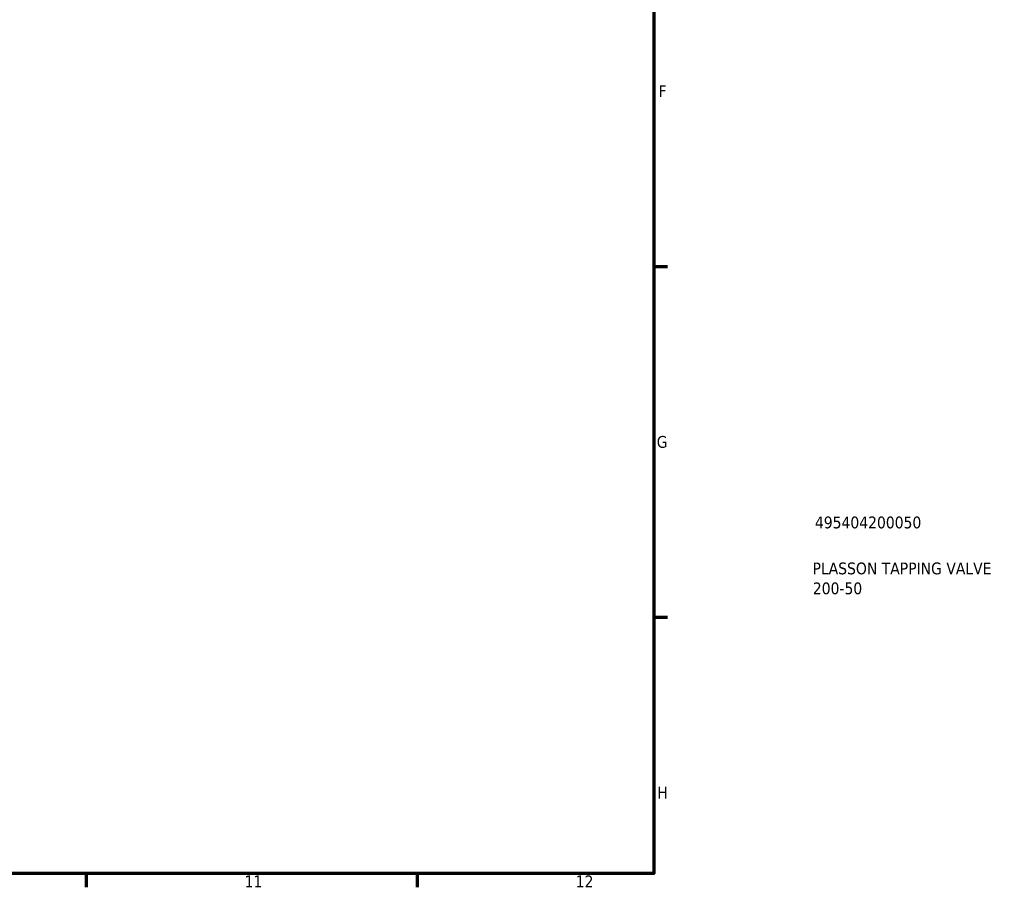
# Model space of a CAD drawing. Header units: millimetres. Extents: x 0 to 1004, y -235 to 1211.
# Tile 4 of 8: x 687 to 895, y 17 to 201. Entities that reach past the tile are written whole.
import ezdxf

# ---------------------------------------------------------------- set-up
doc = ezdxf.new("R2010")
doc.units = ezdxf.units.MM
doc.layers.add('Border (ISO)', color=7, linetype='Continuous', lineweight=70)
doc.layers.add('Title (ISO)', color=7, linetype='Continuous', lineweight=50)
doc.styles.add('Note Text (ISO)', font='tahoma.ttf')

# ---------------------------------------------------------------- blocks, each defined once
blk = doc.blocks.new('Borders Default Border')
at = {"layer": 'Border (ISO)'}
for p, q in [((821, 148.5), (823.9, 148.5)), ((821, 74.25), (823.9, 74.25)), ((700.83, 20), (700.83, 17.1)), ((770.92, 20), (770.92, 17.1))]:
    blk.add_line(p, q, dxfattribs=at)
at = {"layer": 'Border (ISO)', "flags": 128}
blk.add_lwpolyline([(20, 20), (20, 574), (821, 574), (821, 20), (20, 20)], dxfattribs=at)
at = {"layer": 'Border (ISO)', "color": 232, "true_color": 0xca0064, "char_height": 2.5, "attachment_point": 7, "style": 'Note Text (ISO)'}
for s, insert in [('F', (822, 184.38)), ('G', (821.61, 110.08)), ('H', (821.74, 35.88)), ('11', (734.37, 17.1)), ('12', (804.46, 17.1))]:
    blk.add_mtext(s, dxfattribs=dict(at, insert=insert))
blk = doc.blocks.new('Title Blocks ISO')
at = {"layer": 'Title (ISO)', "color": 232, "true_color": 0xca0064, "style": 'Note Text (ISO)'}
for tag, p in [('PART_NUMBER_001', (34.09, 73.08)), ('DESCRIPTION_001', (33.58, 63.35)), ('DESCRIPTION_002', (33.65, 59.13))]:
    blk.add_attdef(tag, p, '', height=2.5, dxfattribs=at)

msp = doc.modelspace()

# ---------------------------------------------------------------- block references
msp.add_blockref('Borders Default Border', (0, 0))
msp.add_blockref('Title Blocks ISO', (821, 20)).add_auto_attribs({'PART_NUMBER_001': '495404200050', 'DESCRIPTION_001': 'PLASSON TAPPING VALVE', 'DESCRIPTION_002': '200-50'})

doc.saveas('drawing.dxf')
